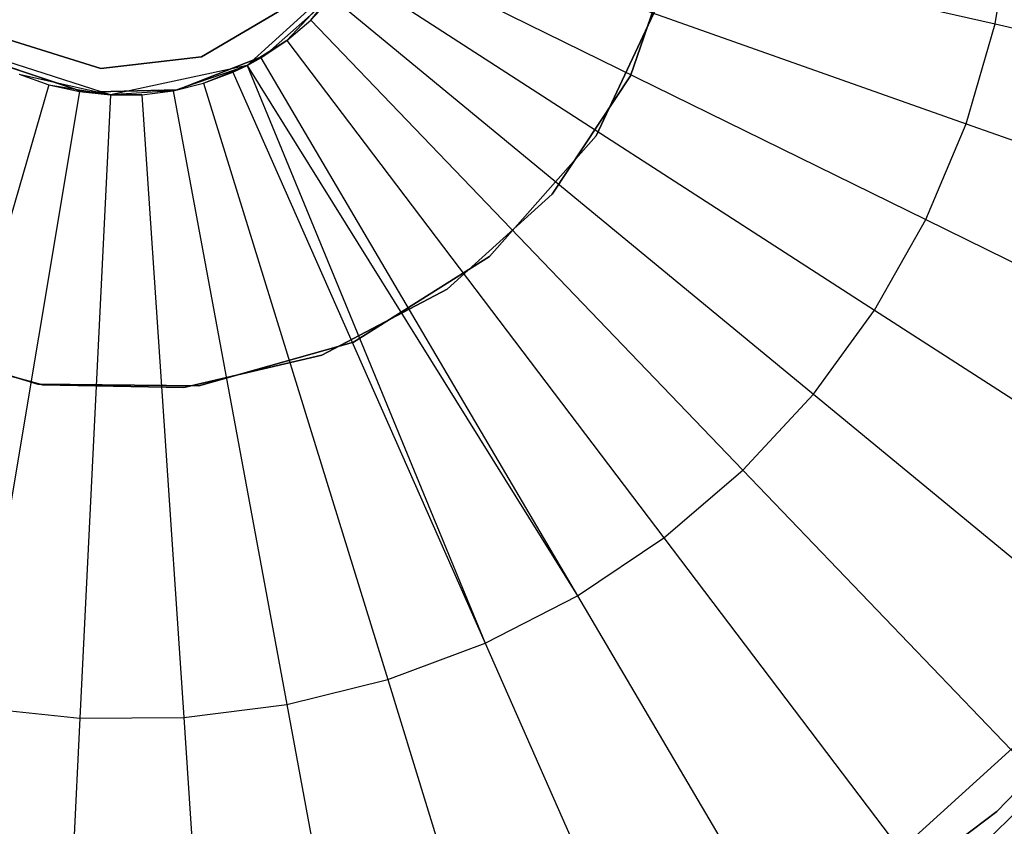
# Model space of a CAD drawing. Extents: x 1 to 71.1, y -35.1 to 35.1.
# Tile 48 of 85: x 35.8 to 37.7, y -1.9 to -0.4. Entities that reach past the tile are written whole.
import ezdxf

# ---------------------------------------------------------------- set-up
doc = ezdxf.new("R2010")
doc.units = 0
doc.header["$LTSCALE"] = 2.54
doc.layers.get('0').update_dxf_attribs({"color": 13, "linetype": 'CONTINUOUS'})

# ---------------------------------------------------------------- blocks, each defined once
blk = doc.blocks.new('LPUMPKIN_L_444_STL')
at = {"color": 0}
for p, q in [((36.5402, -0.1166, 208.6238), (37.7244, -0.3862, 208.7134)), ((36.5402, -0.1166, 208.6238), (37.7244, -0.3862, 208.7134)), ((36.5232, -0.1752, 208.6238), (37.6681, -0.5805, 208.7134)), ((36.5232, -0.1752, 208.6238), (37.6681, -0.5805, 208.7134)), ((37.7244, -0.3862, 208.7134), (37.7577, -0.1867, 208.7134)), ((37.7244, -0.3862, 208.7134), (37.7577, -0.1867, 208.7134)), ((37.0144, -0.4874, 49.9786), (37.1047, -0.2269, 49.9786)), ((37.1047, -0.2269, 50.1786), (37.0144, -0.4874, 50.1786)), ((37.1047, -0.2269, 50.1786), (37.0144, -0.4874, 50.1786)), ((37.0144, -0.4874, 49.9786), (37.1047, -0.2269, 49.9786)), ((36.4995, -0.2315, 208.6238), (37.5896, -0.7669, 208.7134)), ((36.4995, -0.2315, 208.6238), (37.5896, -0.7669, 208.7134)), ((36.4695, -0.2846, 211.7648), (36.2681, -0.4671, 211.7648)), ((36.4695, -0.2846, 211.7648), (36.2681, -0.4671, 211.7648)), ((36.3455, -0.4183, 208.6238), (36.4695, -0.2846, 211.7648)), ((36.3455, -0.4183, 208.6238), (36.4695, -0.2846, 211.7648)), ((36.392, -0.3787, 208.6238), (36.4695, -0.2846, 211.7648)), ((36.392, -0.3787, 208.6238), (36.4695, -0.2846, 211.7648)), ((36.4695, -0.2846, 208.6238), (37.49, -0.943, 208.7134)), ((36.4695, -0.2846, 208.6238), (37.49, -0.943, 208.7134)), ((37.0806, -0.3205, 20.4661), (36.9477, -0.604, 20.4661)), ((36.9477, -0.604, 20.2661), (37.0806, -0.3205, 20.2661)), ((36.9477, -0.604, 20.2661), (37.0806, -0.3205, 20.2661)), ((37.0806, -0.3205, 20.4661), (36.9477, -0.604, 20.4661)), ((36.4391, -0.3269, 49.9786), (36.3026, -0.4477, 49.9786)), ((36.3026, -0.4477, 49.8286), (36.4391, -0.3269, 49.8286)), ((36.3026, -0.4477, 49.8286), (36.4391, -0.3269, 49.8286)), ((36.4391, -0.3269, 49.9786), (36.3026, -0.4477, 49.9786)), ((36.392, -0.3787, 208.6238), (36.4335, -0.3339, 208.6238)), ((36.392, -0.3787, 208.6238), (36.4335, -0.3339, 208.6238)), ((36.4335, -0.3339, 208.6238), (37.3707, -1.1063, 208.7134)), ((36.4335, -0.3339, 208.6238), (37.3707, -1.1063, 208.7134)), ((36.3495, -0.35, 50.6786), (36.1794, -0.4503, 50.6786)), ((36.1794, -0.4503, 49.8786), (36.3495, -0.35, 49.8786)), ((36.3495, -0.35, 50.6786), (36.1794, -0.4503, 50.6786)), ((36.1794, -0.4503, 49.8786), (36.3495, -0.35, 49.8786)), ((36.3455, -0.4183, 208.6238), (36.392, -0.3787, 208.6238)), ((36.3455, -0.4183, 208.6238), (36.392, -0.3787, 208.6238)), ((36.392, -0.3787, 208.6238), (37.2331, -1.2546, 208.7134)), ((36.392, -0.3787, 208.6238), (37.2331, -1.2546, 208.7134)), ((37.6681, -0.5805, 208.7134), (37.7244, -0.3862, 208.7134)), ((37.6681, -0.5805, 208.7134), (37.7244, -0.3862, 208.7134)), ((37.7244, -0.3862, 208.7134), (38.8979, -0.6534, 208.8987)), ((37.7244, -0.3862, 208.7134), (38.8979, -0.6534, 208.8987)), ((35.9831, -0.4728, 50.6786), (35.7947, -0.4136, 50.6786)), ((35.7947, -0.4136, 49.8786), (35.9831, -0.4728, 49.8786)), ((35.9831, -0.4728, 50.6786), (35.7947, -0.4136, 50.6786)), ((35.7947, -0.4136, 49.8786), (35.9831, -0.4728, 49.8786)), ((36.3455, -0.4183, 208.6238), (36.2681, -0.4671, 211.7648)), ((36.3455, -0.4183, 208.6238), (36.2681, -0.4671, 211.7648)), ((36.2948, -0.4523, 208.6238), (36.3455, -0.4183, 208.6238)), ((36.2948, -0.4523, 208.6238), (36.3455, -0.4183, 208.6238)), ((36.3455, -0.4183, 208.6238), (37.0793, -1.386, 208.7134)), ((36.3455, -0.4183, 208.6238), (37.0793, -1.386, 208.7134)), ((36.0024, -0.5244, 211.7648), (35.7437, -0.4412, 211.7648)), ((36.0024, -0.5244, 211.7648), (35.7437, -0.4412, 211.7648)), ((36.1794, -0.4503, 50.6786), (35.9831, -0.4728, 50.6786)), ((35.9831, -0.4728, 49.8786), (36.1794, -0.4503, 49.8786)), ((36.1794, -0.4503, 50.6786), (35.9831, -0.4728, 50.6786)), ((35.9831, -0.4728, 49.8786), (36.1794, -0.4503, 49.8786)), ((36.3026, -0.4477, 49.9786), (36.1329, -0.5145, 49.9786)), ((36.1329, -0.5145, 49.8286), (36.3026, -0.4477, 49.8286)), ((36.1329, -0.5145, 49.8286), (36.3026, -0.4477, 49.8286)), ((36.3026, -0.4477, 49.9786), (36.1329, -0.5145, 49.9786)), ((36.1794, -0.4503, 50.6786), (36.1794, -0.4503, 49.8786)), ((36.1794, -0.4503, 50.6786), (36.1794, -0.4503, 49.8786)), ((36.2681, -0.4671, 208.6238), (36.2948, -0.4523, 208.6238)), ((36.2948, -0.4523, 208.6238), (36.2681, -0.4671, 211.7648)), ((36.2948, -0.4523, 208.6238), (36.2681, -0.4671, 211.7648)), ((36.2681, -0.4671, 208.6238), (36.2948, -0.4523, 208.6238)), ((36.2948, -0.4523, 208.6238), (36.9113, -1.4987, 208.7134)), ((36.2948, -0.4523, 208.6238), (36.9113, -1.4987, 208.7134)), ((36.3026, -0.4477, 49.8286), (36.3026, -0.4477, 49.9786)), ((36.3026, -0.4477, 49.8286), (36.3026, -0.4477, 49.9786)), ((35.9507, -0.5192, 49.9786), (35.7778, -0.4613, 49.9786)), ((35.7778, -0.4613, 49.8286), (35.9507, -0.5192, 49.8286)), ((35.7778, -0.4613, 49.8286), (35.9507, -0.5192, 49.8286)), ((35.9507, -0.5192, 49.9786), (35.7778, -0.4613, 49.9786)), ((35.9831, -0.4728, 50.6786), (35.9831, -0.4728, 49.8786)), ((35.9831, -0.4728, 50.6786), (35.9831, -0.4728, 49.8786)), ((36.2681, -0.4671, 211.7648), (36.0024, -0.5244, 211.7648)), ((36.2681, -0.4671, 211.7648), (36.0024, -0.5244, 211.7648)), ((36.1241, -0.5162, 208.6238), (36.2681, -0.4671, 211.7648)), ((36.1241, -0.5162, 208.6238), (36.2681, -0.4671, 211.7648)), ((36.1833, -0.5016, 208.6238), (36.2681, -0.4671, 211.7648)), ((36.1833, -0.5016, 208.6238), (36.2681, -0.4671, 211.7648)), ((36.2405, -0.4802, 208.6238), (36.2681, -0.4671, 208.6238)), ((36.2405, -0.4802, 208.6238), (36.2681, -0.4671, 208.6238)), ((36.2405, -0.4802, 208.6238), (36.2681, -0.4671, 211.7648)), ((36.2405, -0.4802, 208.6238), (36.2681, -0.4671, 211.7648)), ((36.2681, -0.4671, 208.6238), (36.7314, -1.591, 208.7134)), ((36.2681, -0.4671, 208.6238), (36.7314, -1.591, 208.7134)), ((36.2681, -0.4671, 208.6238), (36.9113, -1.4987, 208.7134)), ((36.2681, -0.4671, 208.6238), (36.9113, -1.4987, 208.7134)), ((36.2681, -0.4671, 208.6238), (36.2681, -0.4671, 211.7648)), ((36.2681, -0.4671, 208.6238), (36.2681, -0.4671, 211.7648)), ((35.8246, -0.4839, 208.6238), (35.8822, -0.5043, 208.6238)), ((35.8246, -0.4839, 208.6238), (35.8822, -0.5043, 208.6238)), ((35.8246, -0.4839, 208.6238), (36.0024, -0.5244, 211.7648)), ((35.8246, -0.4839, 208.6238), (36.0024, -0.5244, 211.7648)), ((36.1833, -0.5016, 208.6238), (36.2405, -0.4802, 208.6238)), ((36.1833, -0.5016, 208.6238), (36.2405, -0.4802, 208.6238)), ((36.2405, -0.4802, 208.6238), (36.7314, -1.591, 208.7134)), ((36.2405, -0.4802, 208.6238), (36.7314, -1.591, 208.7134)), ((36.8622, -0.7174, 49.9786), (37.0144, -0.4874, 49.9786)), ((37.0144, -0.4874, 50.1786), (36.8622, -0.7174, 50.1786)), ((37.0144, -0.4874, 50.1786), (36.8622, -0.7174, 50.1786)), ((36.8622, -0.7174, 49.9786), (37.0144, -0.4874, 49.9786)), ((37.0144, -0.4874, 50.1786), (37.0144, -0.4874, 49.9786)), ((37.0144, -0.4874, 50.1786), (37.0144, -0.4874, 49.9786)), ((35.8822, -0.5043, 208.6238), (35.5442, -1.6707, 208.7134)), ((35.8822, -0.5043, 208.6238), (35.5442, -1.6707, 208.7134)), ((35.8822, -0.5043, 208.6238), (35.9417, -0.5178, 208.6238)), ((35.8822, -0.5043, 208.6238), (35.9417, -0.5178, 208.6238)), ((35.8822, -0.5043, 208.6238), (36.0024, -0.5244, 211.7648)), ((35.8822, -0.5043, 208.6238), (36.0024, -0.5244, 211.7648)), ((36.1329, -0.5145, 49.9786), (35.9507, -0.5192, 49.9786)), ((35.9507, -0.5192, 49.8286), (36.1329, -0.5145, 49.8286)), ((35.9507, -0.5192, 49.8286), (36.1329, -0.5145, 49.8286)), ((36.1329, -0.5145, 49.9786), (35.9507, -0.5192, 49.9786)), ((36.1241, -0.5162, 208.6238), (36.0024, -0.5244, 211.7648)), ((36.1241, -0.5162, 208.6238), (36.0024, -0.5244, 211.7648)), ((36.0635, -0.5238, 208.6238), (36.1241, -0.5162, 208.6238)), ((36.0635, -0.5238, 208.6238), (36.1241, -0.5162, 208.6238)), ((36.1241, -0.5162, 208.6238), (36.1833, -0.5016, 208.6238)), ((36.1241, -0.5162, 208.6238), (36.1833, -0.5016, 208.6238)), ((36.1241, -0.5162, 208.6238), (36.3455, -1.7103, 208.7134)), ((36.1241, -0.5162, 208.6238), (36.3455, -1.7103, 208.7134)), ((36.1329, -0.5145, 49.8286), (36.1329, -0.5145, 49.9786)), ((36.1329, -0.5145, 49.8286), (36.1329, -0.5145, 49.9786)), ((36.1833, -0.5016, 208.6238), (36.5419, -1.6619, 208.7134)), ((36.1833, -0.5016, 208.6238), (36.5419, -1.6619, 208.7134)), ((35.9417, -0.5178, 208.6238), (35.7414, -1.7156, 208.7134)), ((35.9417, -0.5178, 208.6238), (35.7414, -1.7156, 208.7134)), ((35.9417, -0.5178, 208.6238), (36.0024, -0.5244, 208.6238)), ((35.9417, -0.5178, 208.6238), (36.0024, -0.5244, 208.6238)), ((35.9417, -0.5178, 208.6238), (36.0024, -0.5244, 211.7648)), ((35.9417, -0.5178, 208.6238), (36.0024, -0.5244, 211.7648)), ((36.0024, -0.5244, 208.6238), (35.9425, -1.7373, 208.7134)), ((36.0024, -0.5244, 208.6238), (35.9425, -1.7373, 208.7134)), ((35.9507, -0.5192, 49.8286), (35.9507, -0.5192, 49.9786)), ((35.9507, -0.5192, 49.8286), (35.9507, -0.5192, 49.9786)), ((36.0024, -0.5244, 208.6238), (36.0635, -0.5238, 208.6238)), ((36.0635, -0.5238, 208.6238), (36.0024, -0.5244, 211.7648)), ((36.0635, -0.5238, 208.6238), (36.0024, -0.5244, 211.7648)), ((36.0024, -0.5244, 208.6238), (36.0635, -0.5238, 208.6238)), ((36.0024, -0.5244, 208.6238), (36.0024, -0.5244, 211.7648)), ((36.0024, -0.5244, 208.6238), (36.0024, -0.5244, 211.7648)), ((36.0635, -0.5238, 208.6238), (36.1448, -1.7356, 208.7134)), ((36.0635, -0.5238, 208.6238), (36.1448, -1.7356, 208.7134)), ((37.5896, -0.7669, 208.7134), (37.6681, -0.5805, 208.7134)), ((37.5896, -0.7669, 208.7134), (37.6681, -0.5805, 208.7134)), ((37.6681, -0.5805, 208.7134), (38.8027, -0.9821, 208.8987)), ((37.6681, -0.5805, 208.7134), (38.8027, -0.9821, 208.8987)), ((36.9477, -0.604, 20.4661), (36.7402, -0.8385, 20.4661)), ((36.7402, -0.8385, 20.2661), (36.9477, -0.604, 20.2661)), ((36.7402, -0.8385, 20.2661), (36.9477, -0.604, 20.2661)), ((36.9477, -0.604, 20.4661), (36.7402, -0.8385, 20.4661)), ((36.9477, -0.604, 20.2661), (36.9477, -0.604, 20.4661)), ((36.9477, -0.604, 20.2661), (36.9477, -0.604, 20.4661)), ((36.6576, -0.9022, 49.9786), (36.8622, -0.7174, 49.9786)), ((36.8622, -0.7174, 50.1786), (36.6576, -0.9022, 50.1786)), ((36.8622, -0.7174, 50.1786), (36.6576, -0.9022, 50.1786)), ((36.6576, -0.9022, 49.9786), (36.8622, -0.7174, 49.9786)), ((36.8622, -0.7174, 50.1786), (36.8622, -0.7174, 49.9786)), ((36.8622, -0.7174, 50.1786), (36.8622, -0.7174, 49.9786)), ((37.49, -0.943, 208.7134), (37.5896, -0.7669, 208.7134)), ((37.49, -0.943, 208.7134), (37.5896, -0.7669, 208.7134)), ((37.5896, -0.7669, 208.7134), (38.6699, -1.2975, 208.8987)), ((37.5896, -0.7669, 208.7134), (38.6699, -1.2975, 208.8987)), ((36.7402, -0.8385, 20.4661), (36.4752, -1.0052, 20.4661)), ((36.4752, -1.0052, 20.2661), (36.7402, -0.8385, 20.2661)), ((36.4752, -1.0052, 20.2661), (36.7402, -0.8385, 20.2661)), ((36.7402, -0.8385, 20.4661), (36.4752, -1.0052, 20.4661)), ((36.7402, -0.8385, 20.2661), (36.7402, -0.8385, 20.4661)), ((36.7402, -0.8385, 20.2661), (36.7402, -0.8385, 20.4661)), ((36.4135, -1.0304, 49.9786), (36.6576, -0.9022, 49.9786)), ((36.6576, -0.9022, 50.1786), (36.4135, -1.0304, 50.1786)), ((36.6576, -0.9022, 50.1786), (36.4135, -1.0304, 50.1786)), ((36.4135, -1.0304, 49.9786), (36.6576, -0.9022, 49.9786)), ((36.6576, -0.9022, 50.1786), (36.6576, -0.9022, 49.9786)), ((36.6576, -0.9022, 50.1786), (36.6576, -0.9022, 49.9786)), ((37.3707, -1.1063, 208.7134), (37.49, -0.943, 208.7134)), ((37.3707, -1.1063, 208.7134), (37.49, -0.943, 208.7134)), ((37.49, -0.943, 208.7134), (38.5014, -1.5954, 208.8987)), ((37.49, -0.943, 208.7134), (38.5014, -1.5954, 208.8987)), ((35.8608, -1.0872, 20.4661), (35.5613, -0.9959, 20.4661)), ((35.5613, -0.9959, 20.2661), (35.8608, -1.0872, 20.2661)), ((35.5613, -0.9959, 20.2661), (35.8608, -1.0872, 20.2661)), ((35.8608, -1.0872, 20.4661), (35.5613, -0.9959, 20.4661)), ((35.6038, -1.0148, 49.9786), (35.8695, -1.0885, 49.9786)), ((35.8695, -1.0885, 50.1786), (35.6038, -1.0148, 50.1786)), ((35.8695, -1.0885, 50.1786), (35.6038, -1.0148, 50.1786)), ((35.6038, -1.0148, 49.9786), (35.8695, -1.0885, 49.9786)), ((36.4752, -1.0052, 20.4661), (36.1739, -1.0903, 20.4661)), ((36.1739, -1.0903, 20.2661), (36.4752, -1.0052, 20.2661)), ((36.1739, -1.0903, 20.2661), (36.4752, -1.0052, 20.2661)), ((36.4752, -1.0052, 20.4661), (36.1739, -1.0903, 20.4661)), ((36.4752, -1.0052, 20.2661), (36.4752, -1.0052, 20.4661)), ((36.4752, -1.0052, 20.2661), (36.4752, -1.0052, 20.4661)), ((36.1451, -1.0938, 49.9786), (36.4135, -1.0304, 49.9786)), ((36.4135, -1.0304, 50.1786), (36.1451, -1.0938, 50.1786)), ((36.4135, -1.0304, 50.1786), (36.1451, -1.0938, 50.1786)), ((36.1451, -1.0938, 49.9786), (36.4135, -1.0304, 49.9786)), ((36.4135, -1.0304, 50.1786), (36.4135, -1.0304, 49.9786)), ((36.4135, -1.0304, 50.1786), (36.4135, -1.0304, 49.9786)), ((36.1739, -1.0903, 20.4661), (35.8608, -1.0872, 20.4661)), ((35.8608, -1.0872, 20.2661), (36.1739, -1.0903, 20.2661)), ((35.8608, -1.0872, 20.2661), (36.1739, -1.0903, 20.2661)), ((35.8608, -1.0872, 20.2661), (35.8608, -1.0872, 20.4661)), ((36.1739, -1.0903, 20.4661), (35.8608, -1.0872, 20.4661)), ((35.8608, -1.0872, 20.2661), (35.8608, -1.0872, 20.4661)), ((35.8695, -1.0885, 49.9786), (36.1451, -1.0938, 49.9786)), ((36.1451, -1.0938, 50.1786), (35.8695, -1.0885, 50.1786)), ((35.8695, -1.0885, 50.1786), (35.8695, -1.0885, 49.9786)), ((35.8695, -1.0885, 50.1786), (35.8695, -1.0885, 49.9786)), ((36.1451, -1.0938, 50.1786), (35.8695, -1.0885, 50.1786)), ((35.8695, -1.0885, 49.9786), (36.1451, -1.0938, 49.9786)), ((36.1739, -1.0903, 20.2661), (36.1739, -1.0903, 20.4661)), ((36.1739, -1.0903, 20.2661), (36.1739, -1.0903, 20.4661)), ((36.1451, -1.0938, 50.1786), (36.1451, -1.0938, 49.9786)), ((36.1451, -1.0938, 50.1786), (36.1451, -1.0938, 49.9786)), ((37.2331, -1.2546, 208.7134), (37.3707, -1.1063, 208.7134)), ((37.2331, -1.2546, 208.7134), (37.3707, -1.1063, 208.7134)), ((37.3707, -1.1063, 208.7134), (38.2995, -1.8717, 208.8987)), ((37.3707, -1.1063, 208.7134), (38.2995, -1.8717, 208.8987)), ((37.0793, -1.386, 208.7134), (37.2331, -1.2546, 208.7134)), ((37.0793, -1.386, 208.7134), (37.2331, -1.2546, 208.7134)), ((37.2331, -1.2546, 208.7134), (38.0668, -2.1227, 208.8987)), ((37.2331, -1.2546, 208.7134), (38.0668, -2.1227, 208.8987)), ((36.9113, -1.4987, 208.7134), (37.0793, -1.386, 208.7134)), ((36.9113, -1.4987, 208.7134), (37.0793, -1.386, 208.7134)), ((37.0793, -1.386, 208.7134), (37.8066, -2.345, 208.8987)), ((37.0793, -1.386, 208.7134), (37.8066, -2.345, 208.8987)), ((36.7314, -1.591, 208.7134), (36.9113, -1.4987, 208.7134)), ((36.7314, -1.591, 208.7134), (36.9113, -1.4987, 208.7134)), ((36.9113, -1.4987, 208.7134), (37.5223, -2.5356, 208.8987)), ((36.9113, -1.4987, 208.7134), (37.5223, -2.5356, 208.8987)), ((36.5419, -1.6619, 208.7134), (36.7314, -1.591, 208.7134)), ((36.5419, -1.6619, 208.7134), (36.7314, -1.591, 208.7134)), ((36.7314, -1.591, 208.7134), (37.2178, -2.6919, 208.8987)), ((36.7314, -1.591, 208.7134), (37.2178, -2.6919, 208.8987)), ((38.0138, -1.6212, 14.0525), (37.7281, -1.9186, 14.0525)), ((37.7281, -1.9186, 13.0525), (38.0138, -1.6212, 13.0525)), ((38.0138, -1.6212, 14.0525), (37.7281, -1.9186, 14.0525)), ((37.7281, -1.9186, 13.0525), (38.0138, -1.6212, 13.0525)), ((36.3455, -1.7103, 208.7134), (36.5419, -1.6619, 208.7134)), ((36.3455, -1.7103, 208.7134), (36.5419, -1.6619, 208.7134)), ((36.5419, -1.6619, 208.7134), (36.8973, -2.8118, 208.8987)), ((36.5419, -1.6619, 208.7134), (36.8973, -2.8118, 208.8987)), ((38.0267, -1.6632, 20.2661), (37.651, -2.0315, 20.2661)), ((37.651, -2.0315, 11.7661), (38.0267, -1.6632, 11.7661)), ((37.651, -2.0315, 11.7661), (38.0267, -1.6632, 11.7661)), ((38.0267, -1.6632, 20.2661), (37.651, -2.0315, 20.2661)), ((35.7414, -1.7156, 208.7134), (35.9425, -1.7373, 208.7134)), ((35.7414, -1.7156, 208.7134), (35.9425, -1.7373, 208.7134)), ((36.1448, -1.7356, 208.7134), (36.3455, -1.7103, 208.7134)), ((36.1448, -1.7356, 208.7134), (36.3455, -1.7103, 208.7134)), ((36.3455, -1.7103, 208.7134), (36.565, -2.8937, 208.8987)), ((36.3455, -1.7103, 208.7134), (36.565, -2.8937, 208.8987)), ((37.5553, -1.9795, 49.9786), (37.8531, -1.7089, 49.9786)), ((37.8531, -1.7089, 49.8286), (37.5553, -1.9795, 49.8286)), ((37.5553, -1.9795, 49.9786), (37.8531, -1.7089, 49.9786)), ((37.8531, -1.7089, 49.8286), (37.5553, -1.9795, 49.8286)), ((35.9425, -1.7373, 208.7134), (35.8832, -2.9395, 208.8987)), ((35.9425, -1.7373, 208.7134), (35.8832, -2.9395, 208.8987)), ((35.9425, -1.7373, 208.7134), (36.1448, -1.7356, 208.7134)), ((35.9425, -1.7373, 208.7134), (36.1448, -1.7356, 208.7134)), ((36.1448, -1.7356, 208.7134), (36.2254, -2.9364, 208.8987)), ((36.1448, -1.7356, 208.7134), (36.2254, -2.9364, 208.8987)), ((37.7281, -1.9186, 14.0525), (37.3984, -2.1664, 14.0525)), ((37.3984, -2.1664, 13.0525), (37.7281, -1.9186, 13.0525)), ((37.7281, -1.9186, 14.0525), (37.3984, -2.1664, 14.0525)), ((37.3984, -2.1664, 13.0525), (37.7281, -1.9186, 13.0525)), ((37.7281, -1.9186, 14.0525), (37.7281, -1.9186, 13.0525)), ((37.7281, -1.9186, 14.0525), (37.7281, -1.9186, 13.0525))]:
    blk.add_line(p, q, dxfattribs=at)

msp = doc.modelspace()

# ---------------------------------------------------------------- block references
at = {"color": 253}
msp.add_blockref('LPUMPKIN_L_444_STL', (0, 0), dxfattribs=at)

doc.saveas('drawing.dxf')
